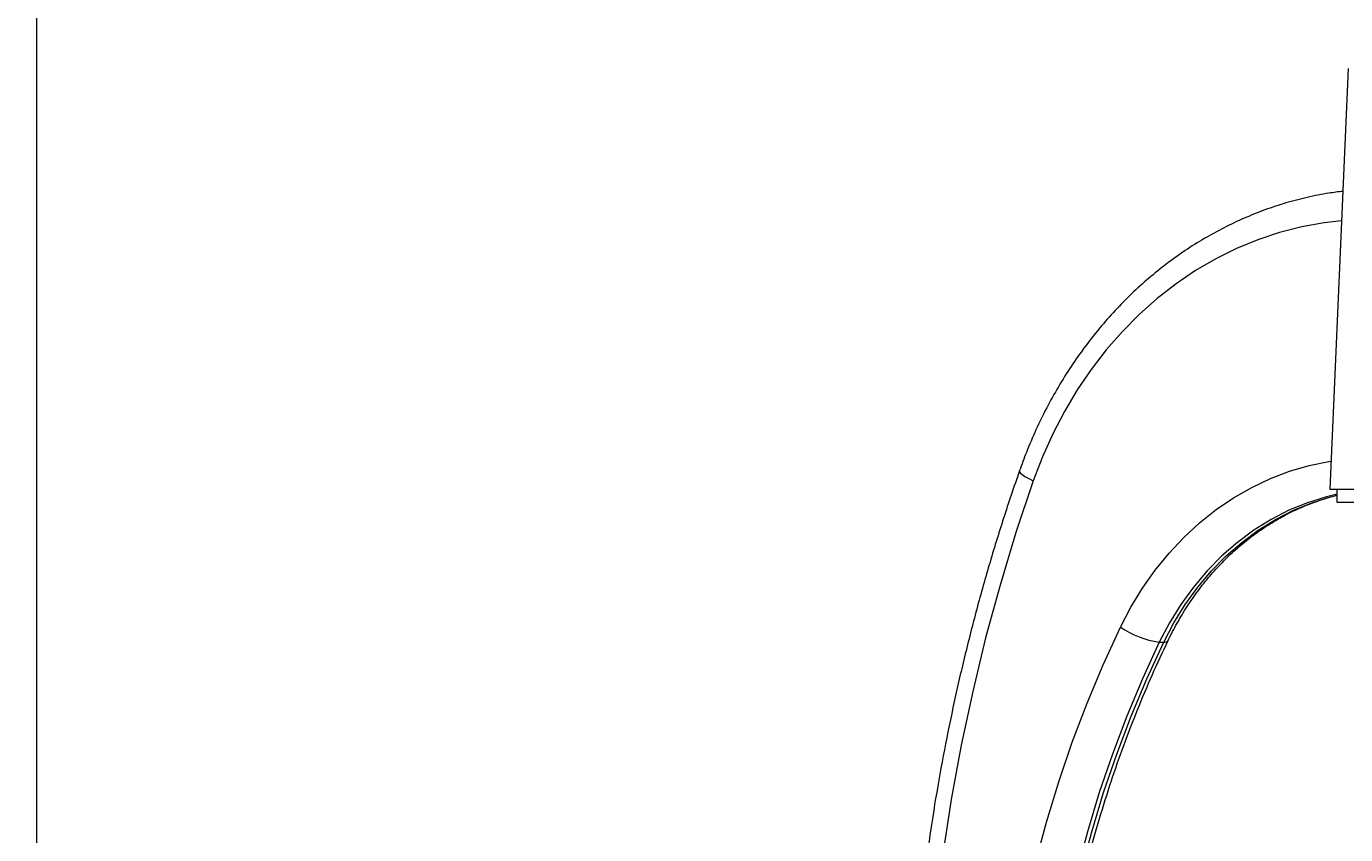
# Model space of a CAD drawing. Header units: millimetres. Extents: x 487 to 5104, y 208 to 5206.
# Tile 11 of 24: x 2146 to 2745, y 2349 to 2716. Entities that reach past the tile are written whole.
import ezdxf

# ---------------------------------------------------------------- set-up
doc = ezdxf.new("R2010")
doc.units = ezdxf.units.MM
doc.styles.add('SLDTEXTSTYLE0', font='TXT', dxfattribs={"width": 0.75})
doc.dimstyles.new('SLDDIMSTYLE0', dxfattribs={"dimtxt": 3.5, "dimasz": 3.302, "dimexe": 0, "dimexo": 0.0625, "dimgap": 0.875, "dimtad": 1, "dimlfac": 0.5, "dimrnd": 1e-09, "dimzin": 12, "dimdsep": 46, "dimtxsty": 'SLDTEXTSTYLE0', "dimsah": 1, "dimcen": 0.09, "dimadec": 0, "dimazin": 3, "dimtfac": 1, "dimtofl": 0, "dimtmove": 0, "dimatfit": 3, "dimfxl": 0, "dimfrac": 2, "dimtolj": 1, "dimtzin": 12, "dimarcsym": 0})

# ---------------------------------------------------------------- blocks, each defined once
blk = doc.blocks.new('_D_5')
at = {"color": 7, "linetype": 'Continuous', "lineweight": 0}
for p, q in [((2277.71, 3196.87), (2149.71, 3196.87)), ((2150.71, 3196.87), (2150.71, 1982.28)), ((3159.96, 1982.28), (2149.71, 1982.28))]:
    blk.add_line(p, q, dxfattribs=at)
for points in [[(2150.71, 3196.87), (2150.2, 3193.57), (2151.22, 3193.57)], [(2150.71, 1982.28), (2151.22, 1985.58), (2150.2, 1985.58)]]:
    blk.add_solid(points, dxfattribs=at)
at = {"color": 7, "linetype": 'Continuous', "lineweight": 0, "insert": (2146.2, 2109.5), "char_height": 3.5, "attachment_point": 1, "rotation": 90, "style": 'SLDTEXTSTYLE0'}
blk.add_mtext('607,30', dxfattribs=at)

msp = doc.modelspace()

# ---------------------------------------------------------------- linework, layer by layer
at = {"color": 7, "linetype": 'Continuous', "lineweight": 15}
for p, q in [((2745.878, 2696.871), (2737.544, 2505.998)), ((2737.544, 2505.998), (2802.213, 2505.998)), ((2740.713, 2505.998), (2740.713, 2499.998)), ((2740.713, 2499.998), (2802.713, 2499.998)), ((2660.121, 2436.516), (2662.121, 2436.516))]:
    msp.add_line(p, q, dxfattribs=at)
at = {"color": 8, "linetype": 'Continuous', "lineweight": 15, "flags": 128}
for points in [[(2742.862, 2627.791), (2734.866, 2626.861), (2724.728, 2625.019), (2714.708, 2622.449), (2704.848, 2619.163), (2695.184, 2615.173), (2685.754, 2610.495), (2676.596, 2605.146), (2667.744, 2599.147), (2659.234, 2592.523), (2651.098, 2585.299), (2643.369, 2577.502), (2636.076, 2569.164), (2629.248, 2560.316), (2622.911, 2550.994), (2617.09, 2541.233), (2611.808, 2531.072), (2607.085, 2520.55), (2602.94, 2509.709)], [(2596.729, 2514.34), (2596.707, 2514.075), (2597.043, 2513.422), (2597.876, 2512.626), (2599.172, 2511.718), (2600.882, 2510.733), (2602.94, 2509.709)], [(2642.52, 2443.311), (2647.242, 2452.363), (2652.509, 2461.005), (2658.292, 2469.195), (2664.564, 2476.891), (2671.292, 2484.055), (2678.443, 2490.649), (2685.981, 2496.642), (2693.868, 2502.003), (2702.064, 2506.705), (2710.528, 2510.724), (2719.217, 2514.04), (2728.088, 2516.637), (2737.096, 2518.501), (2738.097, 2518.662)], [(2740.713, 2503.668), (2735.915, 2502.504), (2727.343, 2499.807), (2718.974, 2496.367), (2710.855, 2492.203), (2703.034, 2487.338), (2695.555, 2481.802), (2688.461, 2475.627), (2681.794, 2468.847), (2675.592, 2461.502), (2669.891, 2453.634), (2664.724, 2445.29), (2660.121, 2436.516)], [(2662.121, 2436.516), (2666.724, 2445.29), (2671.891, 2453.634), (2677.592, 2461.502), (2683.794, 2468.847), (2690.461, 2475.627), (2697.555, 2481.802), (2705.034, 2487.338), (2712.855, 2492.203), (2720.974, 2496.367), (2729.343, 2499.807), (2737.915, 2502.504), (2740.713, 2503.212)]]:
    msp.add_lwpolyline(points, dxfattribs=at)
at = {"color": 7, "linetype": 'Continuous', "lineweight": 15, "flags": 128}
for points in [[(2602.94, 2509.709), (2595.084, 2486.214), (2587.883, 2462.441), (2581.346, 2438.414), (2575.479, 2414.157), (2570.288, 2389.696), (2565.778, 2365.055), (2561.954, 2340.26), (2558.82, 2315.336)], [(2595.954, 2298.769), (2599.682, 2317.633), (2604.023, 2336.322), (2608.97, 2354.809), (2614.516, 2373.068), (2620.653, 2391.073), (2627.372, 2408.798), (2634.665, 2426.219), (2642.52, 2443.311)], [(2660.121, 2436.516), (2652.479, 2419.89), (2645.385, 2402.944), (2638.849, 2385.701), (2632.879, 2368.187), (2627.484, 2350.425), (2622.672, 2332.442), (2618.45, 2314.262), (2614.823, 2295.912)], [(2616.823, 2295.912), (2620.45, 2314.262), (2624.672, 2332.442), (2629.484, 2350.425), (2634.879, 2368.187), (2640.849, 2385.701), (2647.385, 2402.944), (2654.479, 2419.89), (2662.121, 2436.516)]]:
    msp.add_lwpolyline(points, dxfattribs=at)
at = {"color": 7, "linetype": 'Continuous', "lineweight": 15}
msp.add_arc((2665.848, 2477.547), 41.429, 235.730103, 262.053701, dxfattribs=at)
at = {"color": 8, "linetype": 'Continuous', "lineweight": 15}
msp.add_arc((2662.578, 2438.409), 1.947, 256.429618, 323.155966, dxfattribs=at)
at = {"color": 7, "linetype": 'Continuous', "lineweight": 15}
for points, knots in [([(2743.444, 2641.121), (2741.317, 2640.866), (2735.895, 2640.214), (2727.261, 2638.456), (2717.57, 2635.938), (2708.021, 2632.783), (2698.639, 2629.032), (2689.454, 2624.689), (2680.493, 2619.767), (2671.785, 2614.283), (2663.357, 2608.251), (2655.235, 2601.69), (2647.444, 2594.621), (2640.009, 2587.065), (2632.954, 2579.046), (2626.3, 2570.587), (2620.069, 2561.717), (2614.28, 2552.462), (2608.95, 2542.852), (2604.106, 2532.912), (2600.022, 2523.396), (2597.739, 2517.117), (2596.728, 2514.339)], [0, 0, 0, 0, 0.03300151, 0.08413512, 0.13528653, 0.18646376, 0.23767374, 0.2889221, 0.34021307, 0.3915494, 0.44293243, 0.49436219, 0.54583757, 0.59735653, 0.64891631, 0.70051363, 0.75214491, 0.80380647, 0.85549464, 0.90720592, 0.95893703, 1, 1, 1, 1]), ([(2596.728, 2514.339), (2595.452, 2510.65), (2591.766, 2499.994), (2586.063, 2482.195), (2579.791, 2460.886), (2574.049, 2439.38), (2568.832, 2417.698), (2564.147, 2395.854), (2559.996, 2373.868), (2556.39, 2351.755), (2553.743, 2332.747), (2552.395, 2321.102), (2551.907, 2316.889)], [0, 0, 0, 0, 0.0582099, 0.168137, 0.2780675, 0.3880006, 0.4979359, 0.6078732, 0.7178123, 0.8277529, 0.9376949, 1, 1, 1, 1]), ([(2664.138, 2437.245), (2664.801, 2438.592), (2666.769, 2442.588), (2670.382, 2448.993), (2675.112, 2456.304), (2680.256, 2463.216), (2685.785, 2469.702), (2691.674, 2475.732), (2697.897, 2481.28), (2704.425, 2486.32), (2711.23, 2490.832), (2718.283, 2494.788), (2725.549, 2498.195), (2733.011, 2500.941), (2738.084, 2502.567), (2740.682, 2503.102), (2740.713, 2503.108)], [0, 0, 0, 0, 0.0403232, 0.1196977, 0.1991004, 0.2785596, 0.3580911, 0.4377123, 0.517442, 0.5972994, 0.6773031, 0.7574694, 0.8378105, 0.9183324, 0.9990329, 1, 1, 1, 1]), ([(2618.731, 2296.281), (2619.291, 2299.298), (2620.925, 2308.099), (2624.035, 2322.58), (2628.233, 2339.652), (2632.959, 2356.538), (2638.197, 2373.219), (2643.94, 2389.675), (2650.192, 2405.878), (2656.877, 2421.774), (2661.727, 2432.108), (2664.138, 2437.245)], [0, 0, 0, 0, 0.0612733, 0.1787683, 0.2962675, 0.4137688, 0.5312729, 0.6487804, 0.7662921, 0.8838089, 1, 1, 1, 1])]:
    msp.add_open_spline(points, degree=3, knots=knots, dxfattribs=at)

# ---------------------------------------------------------------- dimensions: what is measured, and where the dimension line sits
at = {"color": 7, "linetype": 'Continuous', "lineweight": 0}
dim = msp.add_linear_dim(base=(2150.713, 1982.28), p1=(2278.713, 3196.871), p2=(3160.962, 1982.28), angle=90, dimstyle='SLDDIMSTYLE0', dxfattribs=at)
dim.commit()
dim.dimension.update_dxf_attribs({"geometry": '_D_5', "text_midpoint": (2150.713, 2116.614), "dimtype": 160})

doc.saveas('drawing.dxf')
